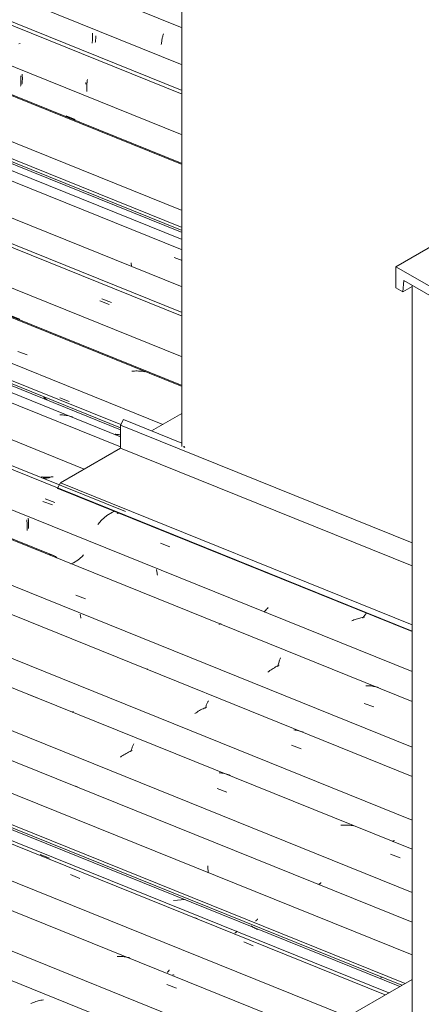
# Model space of a CAD drawing. Header units: metres. Extents: x -16.8 to 29.9, y -11.9 to 37.1.
# Tile 57 of 202: x 9.4 to 10.1, y -1.9 to -0.2. Entities that reach past the tile are written whole.
import ezdxf

# ---------------------------------------------------------------- set-up
doc = ezdxf.new("R2010")
doc.units = ezdxf.units.M
for name, color, linetype, lineweight in [('A-FLOR-PATT', 7, 'Continuous', 5), ('A-GLAZ-CWMG', 7, 'Continuous', 5), ('A-ROOF', 7, 'Continuous', 5), ('A-ROOF-OTLN', 7, 'Continuous', 5), ('I-WALL', 7, 'Continuous', 5)]:
    doc.layers.add(name, color=color, linetype=linetype, lineweight=lineweight)

# ---------------------------------------------------------------- blocks, each defined once
blk = doc.blocks.new('FP_378-ISO_03')
at = {"layer": 'A-GLAZ-CWMG', "color": 9, "true_color": 0xc0c0c0}
for p, q in [((-13.9794, -1.6636), (-13.9632, -1.6702)), ((-13.6384, -1.8014), (-13.6382, -1.8014)), ((-13.6382, -1.8014), (-13.638, -1.8014)), ((-13.638, -1.8014), (-13.6377, -1.8013)), ((-13.6377, -1.8013), (-13.6375, -1.8012)), ((-13.6375, -1.8012), (-13.6372, -1.801)), ((-13.6372, -1.801), (-13.6369, -1.8008)), ((-13.6369, -1.8008), (-13.6366, -1.8005)), ((-13.6366, -1.8005), (-13.6363, -1.8003)), ((-13.6363, -1.8003), (-13.636, -1.7999)), ((-13.636, -1.7999), (-13.6357, -1.7995)), ((-13.6357, -1.7995), (-13.6354, -1.7991)), ((-13.6354, -1.7991), (-13.635, -1.7986)), ((-13.635, -1.7986), (-13.6347, -1.7981))]:
    blk.add_line(p, q, dxfattribs=at)
blk = doc.blocks.new('FP_379-ISO_03')
at = {"layer": 'A-GLAZ-CWMG'}
blk.add_line((-13.3751, -1.9099), (-17.0044, -0.4432), dxfattribs=at)
at = {"layer": 'A-GLAZ-CWMG', "color": 9, "true_color": 0xc0c0c0}
for p, q in [((-13.9266, -1.6991), (-13.9099, -1.7056)), ((-13.7081, -1.7747), (-13.7101, -1.7742)), ((-13.7062, -1.7753), (-13.7081, -1.7747)), ((-13.7043, -1.776), (-13.7062, -1.7753)), ((-13.623, -1.8172), (-13.6063, -1.8238))]:
    blk.add_line(p, q, dxfattribs=at)
blk = doc.blocks.new('FP_380-ISO_03')
at = {"layer": 'A-GLAZ-CWMG', "color": 9, "true_color": 0xc0c0c0}
for p, q in [((-13.7572, -1.8703), (-13.757, -1.8702)), ((-13.757, -1.8702), (-13.7567, -1.8701)), ((-13.7567, -1.8701), (-13.7564, -1.8699)), ((-13.7564, -1.8699), (-13.7561, -1.8698)), ((-13.7561, -1.8698), (-13.7559, -1.8695)), ((-13.7559, -1.8695), (-13.7555, -1.8693)), ((-13.7555, -1.8693), (-13.7552, -1.8689)), ((-13.7552, -1.8689), (-13.7549, -1.8686)), ((-13.7549, -1.8686), (-13.7546, -1.8682)), ((-13.7546, -1.8682), (-13.7543, -1.8677)), ((-13.7543, -1.8677), (-13.7539, -1.8672)), ((-13.7539, -1.8672), (-13.7536, -1.8667)), ((-13.7536, -1.8667), (-13.7533, -1.8661)), ((-13.746, -1.875), (-13.7474, -1.8744)), ((-13.7446, -1.8755), (-13.746, -1.875))]:
    blk.add_line(p, q, dxfattribs=at)
blk = doc.blocks.new('FP_381-ISO_03')
at = {"layer": 'A-GLAZ-CWMG'}
blk.add_line((-13.4322, -2.0035), (-17.1256, -0.5108), dxfattribs=at)
at = {"layer": 'A-GLAZ-CWMG', "color": 9, "true_color": 0xc0c0c0}
for p, q in [((-13.8427, -1.8424), (-13.8448, -1.8424)), ((-13.8406, -1.8424), (-13.8427, -1.8424)), ((-13.8386, -1.8424), (-13.8406, -1.8424)), ((-13.8365, -1.8426), (-13.8386, -1.8424)), ((-13.8345, -1.8427), (-13.8365, -1.8426)), ((-13.8325, -1.843), (-13.8345, -1.8427)), ((-13.8305, -1.8433), (-13.8325, -1.843)), ((-13.8285, -1.8437), (-13.8305, -1.8433)), ((-13.8265, -1.8441), (-13.8285, -1.8437)), ((-13.8245, -1.8446), (-13.8265, -1.8441)), ((-13.8226, -1.8451), (-13.8245, -1.8446)), ((-13.7576, -1.8918), (-13.7408, -1.8982))]:
    blk.add_line(p, q, dxfattribs=at)
blk = doc.blocks.new('FP_383-ISO_03')
at = {"layer": 'A-GLAZ-CWMG'}
blk.add_line((-10.974, -3.12), (-17.2546, -0.5817), dxfattribs=at)
at = {"layer": 'A-GLAZ-CWMG', "color": 9, "true_color": 0xc0c0c0}
for p, q in [((-13.9939, -1.9242), (-13.996, -1.9251)), ((-13.9917, -1.9234), (-13.9939, -1.9242)), ((-13.9895, -1.9226), (-13.9917, -1.9234)), ((-13.9872, -1.9218), (-13.9895, -1.9226)), ((-13.985, -1.9211), (-13.9872, -1.9218)), ((-13.9828, -1.9205), (-13.985, -1.9211)), ((-13.9805, -1.9199), (-13.9828, -1.9205)), ((-13.9782, -1.9194), (-13.9805, -1.9199)), ((-13.976, -1.919), (-13.9782, -1.9194)), ((-13.9737, -1.9186), (-13.976, -1.919))]:
    blk.add_line(p, q, dxfattribs=at)
blk = doc.blocks.new('Rectangular Mullion - Telha Fibrocimento - Ondulada-1908998-ISO_03')
at = {"layer": 'A-GLAZ-CWMG'}
for p, q in [((-16.9648, -0.4531), (-13.369, -1.9064)), ((-17.0588, -0.486), (-13.4411, -1.948)), ((-17.1839, -0.5582), (-10.9282, -3.0864))]:
    blk.add_line(p, q, dxfattribs=at)
for name in ['FP_379-ISO_03', 'FP_381-ISO_03', 'FP_380-ISO_03', 'FP_383-ISO_03', 'FP_378-ISO_03']:
    blk.add_blockref(name, (0, 0), dxfattribs=at)
blk = doc.blocks.new('FP_470-ISO_03')
at = {"layer": 'A-GLAZ-CWMG', "color": 9, "true_color": 0xc0c0c0}
for p, q in [((-13.883, -0.2403), (-13.8829, -0.2391)), ((-13.8829, -0.2391), (-13.8827, -0.2378)), ((-13.8827, -0.2378), (-13.8826, -0.2366)), ((-13.8826, -0.2366), (-13.8824, -0.2353)), ((-13.8824, -0.2353), (-13.8823, -0.234)), ((-13.8823, -0.2326), (-13.8822, -0.2313)), ((-13.8823, -0.234), (-13.8823, -0.2326)), ((-13.8822, -0.2299), (-13.8822, -0.2285)), ((-13.8822, -0.2313), (-13.8822, -0.2299))]:
    blk.add_line(p, q, dxfattribs=at)
blk = doc.blocks.new('FP_471-ISO_03')
at = {"layer": 'A-GLAZ-CWMG'}
blk.add_line((-13.731, -0.3243), (-15.0947, 0.2268), dxfattribs=at)
at = {"layer": 'A-GLAZ-CWMG', "color": 9, "true_color": 0xc0c0c0}
for p, q in [((-13.8994, -0.3123), (-13.8994, -0.3103)), ((-13.8995, -0.3131), (-13.8994, -0.3123))]:
    blk.add_line(p, q, dxfattribs=at)
blk = doc.blocks.new('FP_472-ISO_03')
at = {"layer": 'A-GLAZ-CWMG', "color": 9, "true_color": 0xc0c0c0}
for p, q in [((-14.011, -0.2972), (-14.0112, -0.2957)), ((-14.0112, -0.3111), (-14.0111, -0.3098)), ((-14.0111, -0.3098), (-14.011, -0.3085)), ((-14.0109, -0.2986), (-14.011, -0.2972)), ((-14.011, -0.3085), (-14.0109, -0.3071)), ((-14.0109, -0.3001), (-14.0109, -0.2986)), ((-14.0108, -0.3015), (-14.0109, -0.3001)), ((-14.0109, -0.3071), (-14.0108, -0.3058)), ((-14.0108, -0.303), (-14.0108, -0.3015)), ((-14.0108, -0.3044), (-14.0108, -0.303)), ((-14.0108, -0.3058), (-14.0108, -0.3044)), ((-14.0115, -0.3136), (-14.0113, -0.3124)), ((-14.0113, -0.3124), (-14.0112, -0.3111)), ((-13.9343, -0.3689), (-13.918, -0.3755))]:
    blk.add_line(p, q, dxfattribs=at)
blk = doc.blocks.new('FP_473-ISO_03')
at = {"layer": 'A-GLAZ-CWMG'}
blk.add_line((-13.731, -0.4523), (-15.2211, 0.1499), dxfattribs=at)
at = {"layer": 'A-GLAZ-CWMG', "color": 9, "true_color": 0xc0c0c0}
blk.add_line((-13.9806, -0.3535), (-13.9802, -0.3532), dxfattribs=at)
blk = doc.blocks.new('FP_475-ISO_03')
at = {"layer": 'A-GLAZ-CWMG'}
blk.add_line((-15.3172, 0.0675), (-13.731, -0.5735), dxfattribs=at)
blk = doc.blocks.new('Rectangular Mullion - Telha Fibrocimento - Ondulada-V462-ISO_03')
at = {"layer": 'A-GLAZ-CWMG'}
for p, q in [((-15.3268, 0.0749), (-13.731, -0.5701)), ((-15.3246, 0.0796), (-13.731, -0.5645))]:
    blk.add_line(p, q, dxfattribs=at)
for name in ['FP_471-ISO_03', 'FP_470-ISO_03', 'FP_473-ISO_03', 'FP_472-ISO_03', 'FP_475-ISO_03']:
    blk.add_blockref(name, (0, 0), dxfattribs=at)
blk = doc.blocks.new('FP_477-ISO_03')
at = {"layer": 'A-GLAZ-CWMG'}
blk.add_line((-13.731, -0.2144), (-14.9785, 0.2898), dxfattribs=at)
at = {"layer": 'A-GLAZ-CWMG', "color": 9, "true_color": 0xc0c0c0}
for p, q in [((-13.7671, -0.2422), (-13.7669, -0.2405)), ((-13.7669, -0.2405), (-13.7667, -0.2388)), ((-13.7667, -0.2388), (-13.7665, -0.2372)), ((-13.7665, -0.2372), (-13.7662, -0.2355)), ((-13.7662, -0.2355), (-13.7659, -0.234)), ((-13.7659, -0.234), (-13.7656, -0.2324)), ((-13.7656, -0.2324), (-13.7652, -0.2309)), ((-13.7652, -0.2309), (-13.7649, -0.2294)), ((-13.7649, -0.2294), (-13.7645, -0.228)), ((-13.7645, -0.228), (-13.7641, -0.2266)), ((-13.7641, -0.2266), (-13.7637, -0.2252)), ((-13.7673, -0.2439), (-13.7671, -0.2422))]:
    blk.add_line(p, q, dxfattribs=at)
blk = doc.blocks.new('FP_478-ISO_03')
at = {"layer": 'A-GLAZ-CWMG', "color": 9, "true_color": 0xc0c0c0}
for p, q in [((-13.8878, -0.2253), (-13.8879, -0.2238)), ((-13.8885, -0.2416), (-13.8884, -0.2403)), ((-13.8884, -0.2403), (-13.8882, -0.2391)), ((-13.8882, -0.2391), (-13.8881, -0.2378)), ((-13.8881, -0.2378), (-13.888, -0.2365)), ((-13.888, -0.2365), (-13.8879, -0.2352)), ((-13.8879, -0.2352), (-13.8878, -0.2338)), ((-13.8877, -0.2267), (-13.8878, -0.2253)), ((-13.8878, -0.2338), (-13.8877, -0.2324)), ((-13.8877, -0.2282), (-13.8877, -0.2267)), ((-13.8877, -0.2296), (-13.8877, -0.2282)), ((-13.8877, -0.231), (-13.8877, -0.2296)), ((-13.8877, -0.2324), (-13.8877, -0.231))]:
    blk.add_line(p, q, dxfattribs=at)
blk = doc.blocks.new('FP_479-ISO_03')
at = {"layer": 'A-GLAZ-CWMG'}
blk.add_line((-13.731, -0.331), (-15.0997, 0.2221), dxfattribs=at)
at = {"layer": 'A-GLAZ-CWMG', "color": 9, "true_color": 0xc0c0c0}
for p, q in [((-14.0149, -0.2419), (-14.0169, -0.2428)), ((-13.8976, -0.3125), (-13.8975, -0.3106)), ((-13.8975, -0.3106), (-13.8973, -0.3087)), ((-13.8973, -0.3087), (-13.8971, -0.3068)), ((-13.8971, -0.3068), (-13.8968, -0.305)), ((-13.8979, -0.3183), (-13.8978, -0.3163)), ((-13.8979, -0.3203), (-13.8979, -0.3183)), ((-13.8979, -0.3223), (-13.8979, -0.3203)), ((-13.8979, -0.3243), (-13.8979, -0.3223)), ((-13.8978, -0.3264), (-13.8979, -0.3243)), ((-13.8978, -0.3163), (-13.8977, -0.3144)), ((-13.8977, -0.3144), (-13.8976, -0.3125))]:
    blk.add_line(p, q, dxfattribs=at)
blk = doc.blocks.new('FP_480-ISO_03')
at = {"layer": 'A-GLAZ-CWMG', "color": 9, "true_color": 0xc0c0c0}
for p, q in [((-14.0135, -0.3005), (-14.0136, -0.299)), ((-14.0134, -0.3019), (-14.0135, -0.3005)), ((-14.0133, -0.3034), (-14.0134, -0.3019)), ((-14.0134, -0.3118), (-14.0133, -0.3104)), ((-14.0133, -0.3048), (-14.0133, -0.3034)), ((-14.0132, -0.3063), (-14.0133, -0.3048)), ((-14.0133, -0.3091), (-14.0132, -0.3077)), ((-14.0133, -0.3104), (-14.0133, -0.3091)), ((-14.0132, -0.3077), (-14.0132, -0.3063)), ((-14.0139, -0.3169), (-14.0137, -0.3157)), ((-14.0137, -0.3157), (-14.0136, -0.3144)), ((-14.0136, -0.3144), (-14.0135, -0.3131)), ((-14.0135, -0.3131), (-14.0134, -0.3118))]:
    blk.add_line(p, q, dxfattribs=at)
blk = doc.blocks.new('FP_481-ISO_03')
at = {"layer": 'A-GLAZ-CWMG'}
blk.add_line((-13.731, -0.4541), (-15.2287, 0.1512), dxfattribs=at)
blk = doc.blocks.new('FP_483-ISO_03')
at = {"layer": 'A-GLAZ-CWMG'}
blk.add_line((-13.731, -0.5858), (-15.3614, 0.0731), dxfattribs=at)
at = {"layer": 'A-GLAZ-CWMG', "color": 9, "true_color": 0xc0c0c0}
blk.add_line((-13.7447, -0.6172), (-13.731, -0.6224), dxfattribs=at)
blk = doc.blocks.new('FP_484-ISO_03')
at = {"layer": 'A-GLAZ-CWMG', "color": 9, "true_color": 0xc0c0c0}
blk.add_line((-13.9033, -0.6439), (-13.887, -0.6505), dxfattribs=at)
blk = doc.blocks.new('FP_485-ISO_03')
at = {"layer": 'A-GLAZ-CWMG'}
blk.add_line((-13.731, -0.7135), (-15.4912, -0.0021), dxfattribs=at)
at = {"layer": 'A-GLAZ-CWMG', "color": 9, "true_color": 0xc0c0c0}
blk.add_line((-13.8751, -0.6934), (-13.8585, -0.6998), dxfattribs=at)
blk = doc.blocks.new('FP_486-ISO_03')
at = {"layer": 'A-GLAZ-CWMG', "color": 9, "true_color": 0xc0c0c0}
blk.add_line((-14.0317, -0.7187), (-14.0154, -0.7253), dxfattribs=at)
blk = doc.blocks.new('FP_487-ISO_03')
at = {"layer": 'A-GLAZ-CWMG'}
blk.add_line((-13.731, -0.8415), (-15.6176, -0.079), dxfattribs=at)
blk = doc.blocks.new('FP_488-ISO_03')
at = {"layer": 'A-GLAZ-CWMG', "color": 9, "true_color": 0xc0c0c0}
blk.add_line((-13.9449, -0.8631), (-13.9286, -0.8697), dxfattribs=at)
blk = doc.blocks.new('FP_489-ISO_03')
at = {"layer": 'A-GLAZ-CWMG'}
blk.add_line((-15.7137, -0.1614), (-13.8388, -0.9191), dxfattribs=at)
at = {"layer": 'A-GLAZ-CWMG', "color": 9, "true_color": 0xc0c0c0}
for p, q in [((-13.9727, -0.8629), (-13.974, -0.8619)), ((-13.9715, -0.8639), (-13.9727, -0.8629)), ((-13.9701, -0.8649), (-13.9715, -0.8639)), ((-13.9688, -0.8658), (-13.9701, -0.8649)), ((-13.9675, -0.8667), (-13.9688, -0.8658))]:
    blk.add_line(p, q, dxfattribs=at)
blk = doc.blocks.new('Rectangular Mullion - Telha Fibrocimento - Ondulada-V476-ISO_03')
at = {"layer": 'A-GLAZ-CWMG', "true_color": 0xc0c0c0}
h = blk.add_hatch(dxfattribs=at)
h.set_pattern_fill('FP_54', color=9, style=0, pattern_type=2)
h.set_pattern_definition([(15.48, (-9.548, -3.822), (0.4651252, 0.2596002), [0.01991, -0.34206, 0.01991, -2.273]), (15.48, (-9.548, -3.822), (0.4651252, 0.2596002), [-0.38188, -0.34206, 0.01991, -0.70404, -1.207]), (15.48, (-9.548, -3.822), (0.4651252, 0.2596002), [-1.448, 0.01991, -0.34206, 0.01991, -0.8247]), (15.48, (-9.548, -3.822), (0.4651252, 0.2596002), [-1.83, -0.22141, 0.01991, -0.58338]), (120.895, (-9.374, -3.708), (-0.3332603, 0.2953726), [0.01868, -0.32101, 0.01868, -2.133]), (120.895, (-9.374, -3.708), (-0.3332603, 0.2953726), [-0.35838, -0.32101, 0.01868, -0.6607, -1.132]), (120.895, (-9.374, -3.708), (-0.3332603, 0.2953726), [-1.359, 0.01868, -0.32101, 0.01868, -0.77393]), (120.895, (-9.374, -3.708), (-0.3332603, 0.2953726), [-1.717, -0.20778, 0.01868, -0.54747]), (245.8, (-9.315, -3.43), (-0.1318568, -0.5549805), [0.0234, -0.40209, 0.0234, -2.671]), (245.8, (-9.315, -3.43), (-0.1318568, -0.5549805), [-0.4489, -0.40209, 0.0234, -0.82759, -1.418]), (245.8, (-9.315, -3.43), (-0.1318568, -0.5549805), [-1.702, 0.0234, -0.40209, 0.0234, -0.96942]), (245.8, (-9.315, -3.43), (-0.1318568, -0.5549805), [-2.151, -0.26026, 0.0234, -0.68576])])
h.paths.add_polyline_path([(-13.8388, -0.9157), (-13.8388, -0.9101), (-15.7211, -0.1493), (-15.7231, -0.1541), (-13.841, -0.9148)])
at = {"layer": 'A-GLAZ-CWMG'}
for p, q in [((-15.0329, 0.2469), (-13.731, -0.2792)), ((-15.158, 0.1747), (-13.731, -0.402)), ((-15.293, 0.0967), (-13.731, -0.5346)), ((-15.7233, -0.154), (-13.8388, -0.9157)), ((-15.7211, -0.1493), (-13.8384, -0.9102))]:
    blk.add_line(p, q, dxfattribs=at)
for name in ['FP_477-ISO_03', 'FP_479-ISO_03', 'FP_478-ISO_03', 'FP_481-ISO_03', 'FP_480-ISO_03', 'FP_483-ISO_03', 'FP_485-ISO_03', 'FP_484-ISO_03', 'FP_487-ISO_03', 'FP_486-ISO_03', 'FP_489-ISO_03', 'FP_488-ISO_03']:
    blk.add_blockref(name, (0, 0), dxfattribs=at)
blk = doc.blocks.new('FP_491-ISO_03')
at = {"layer": 'A-GLAZ-CWMG'}
blk.add_line((-13.731, -0.6035), (-15.375, 0.0608), dxfattribs=at)
at = {"layer": 'A-GLAZ-CWMG', "color": 9, "true_color": 0xc0c0c0}
for p, q in [((-13.8199, -0.6287), (-13.82, -0.6267)), ((-13.8198, -0.6307), (-13.8199, -0.6287)), ((-13.8196, -0.6327), (-13.8198, -0.6307))]:
    blk.add_line(p, q, dxfattribs=at)
blk = doc.blocks.new('FP_493-ISO_03')
at = {"layer": 'A-GLAZ-CWMG'}
blk.add_line((-13.731, -0.7202), (-15.4962, -0.0068), dxfattribs=at)
at = {"layer": 'A-GLAZ-CWMG', "color": 9, "true_color": 0xc0c0c0}
blk.add_line((-13.8713, -0.6896), (-13.8546, -0.6961), dxfattribs=at)
blk = doc.blocks.new('FP_495-ISO_03')
at = {"layer": 'A-GLAZ-CWMG'}
blk.add_line((-13.731, -0.8433), (-15.6252, -0.0777), dxfattribs=at)
at = {"layer": 'A-GLAZ-CWMG', "color": 9, "true_color": 0xc0c0c0}
for p, q in [((-14.0189, -0.7819), (-14.0023, -0.7881)), ((-13.8166, -0.8164), (-13.8189, -0.8166)), ((-13.8143, -0.8162), (-13.8166, -0.8164)), ((-13.8121, -0.8161), (-13.8143, -0.8162)), ((-13.8098, -0.8161), (-13.8121, -0.8161)), ((-13.8075, -0.8162), (-13.8098, -0.8161)), ((-13.8053, -0.8163), (-13.8075, -0.8162)), ((-13.803, -0.8165), (-13.8053, -0.8163)), ((-13.8008, -0.8167), (-13.803, -0.8165)), ((-13.7986, -0.8171), (-13.8008, -0.8167)), ((-13.7964, -0.8174), (-13.7986, -0.8171))]:
    blk.add_line(p, q, dxfattribs=at)
blk = doc.blocks.new('FP_496-ISO_03')
at = {"layer": 'A-GLAZ-CWMG', "color": 9, "true_color": 0xc0c0c0}
for p, q in [((-13.8468, -0.9272), (-13.8483, -0.9269)), ((-13.8453, -0.9274), (-13.8468, -0.9272)), ((-13.8437, -0.9276), (-13.8453, -0.9274)), ((-13.8422, -0.9278), (-13.8437, -0.9276)), ((-13.8406, -0.9279), (-13.8422, -0.9278)), ((-13.839, -0.928), (-13.8406, -0.9279))]:
    blk.add_line(p, q, dxfattribs=at)
blk = doc.blocks.new('FP_497-ISO_03')
at = {"layer": 'A-GLAZ-CWMG'}
blk.add_line((-13.8388, -0.9315), (-15.7579, -0.1559), dxfattribs=at)
at = {"layer": 'A-GLAZ-CWMG', "color": 9, "true_color": 0xc0c0c0}
for p, q in [((-13.9429, -0.8931), (-13.9452, -0.893)), ((-13.9407, -0.8932), (-13.9429, -0.8931)), ((-13.9384, -0.8934), (-13.9407, -0.8932)), ((-13.9362, -0.8937), (-13.9384, -0.8934)), ((-13.934, -0.894), (-13.9362, -0.8937)), ((-13.9318, -0.8944), (-13.934, -0.894)), ((-13.9296, -0.8948), (-13.9318, -0.8944)), ((-13.9274, -0.8954), (-13.9296, -0.8948)), ((-13.9253, -0.896), (-13.9274, -0.8954)), ((-13.9231, -0.8966), (-13.9253, -0.896))]:
    blk.add_line(p, q, dxfattribs=at)
blk = doc.blocks.new('FP_498-ISO_03')
at = {"layer": 'A-GLAZ-CWMG', "color": 9, "true_color": 0xc0c0c0}
for p, q in [((-13.9759, -1.0019), (-13.9774, -1.0017)), ((-13.9743, -1.0021), (-13.9759, -1.0019)), ((-13.9727, -1.0023), (-13.9743, -1.0021)), ((-13.9712, -1.0024), (-13.9727, -1.0023)), ((-13.9696, -1.0025), (-13.9712, -1.0024)), ((-13.968, -1.0025), (-13.9696, -1.0025)), ((-13.9665, -1.0025), (-13.968, -1.0025)), ((-13.9649, -1.0024), (-13.9665, -1.0025)), ((-13.9633, -1.0023), (-13.9649, -1.0024)), ((-13.9617, -1.0021), (-13.9633, -1.0023)), ((-13.9602, -1.002), (-13.9617, -1.0021)), ((-13.9586, -1.0017), (-13.9602, -1.002)), ((-13.957, -1.0015), (-13.9586, -1.0017))]:
    blk.add_line(p, q, dxfattribs=at)
blk = doc.blocks.new('FP_499-ISO_03')
at = {"layer": 'A-GLAZ-CWMG'}
blk.add_line((-13.83, -1.0626), (-15.8877, -0.231), dxfattribs=at)
at = {"layer": 'A-GLAZ-CWMG', "color": 9, "true_color": 0xc0c0c0}
blk.add_line((-13.9747, -1.0447), (-13.958, -1.051), dxfattribs=at)
blk = doc.blocks.new('FP_500-ISO_03')
at = {"layer": 'A-GLAZ-CWMG', "color": 9, "true_color": 0xc0c0c0}
for p, q in [((-14.0005, -1.0754), (-14.0007, -1.0739)), ((-14.0003, -1.0769), (-14.0005, -1.0754)), ((-14.0001, -1.0784), (-14.0003, -1.0769)), ((-14, -1.0799), (-14.0001, -1.0784)), ((-13.9999, -1.0813), (-14, -1.0799)), ((-13.9998, -1.0828), (-13.9999, -1.0813)), ((-13.9998, -1.0842), (-13.9998, -1.0828)), ((-13.9998, -1.0856), (-13.9998, -1.0842)), ((-13.9998, -1.0871), (-13.9998, -1.0856)), ((-13.9998, -1.0884), (-13.9998, -1.0871)), ((-14, -1.0925), (-13.9999, -1.0912)), ((-13.9999, -1.0898), (-13.9998, -1.0884)), ((-13.9999, -1.0912), (-13.9999, -1.0898))]:
    blk.add_line(p, q, dxfattribs=at)
blk = doc.blocks.new('FP_501-ISO_03')
at = {"layer": 'A-GLAZ-CWMG'}
blk.add_line((-13.9564, -1.1395), (-16.0141, -0.3079), dxfattribs=at)
blk = doc.blocks.new('Rectangular Mullion - Telha Fibrocimento - Ondulada-V490-ISO_03')
at = {"layer": 'A-GLAZ-CWMG', "true_color": 0xc0c0c0}
h = blk.add_hatch(dxfattribs=at)
h.set_pattern_fill('FP_55', color=9, style=0, pattern_type=2)
h.set_pattern_definition([(21.144, (-17.475, -0.10304), (0.318808, 0.2539554), [0.01799, -0.30907, 0.01799, -2.053]), (21.144, (-17.475, -0.10304), (0.318808, 0.2539554), [-0.34504, -0.30907, 0.01799, -0.63612, -1.09]), (21.144, (-17.475, -0.10304), (0.318808, 0.2539554), [-1.308, 0.01799, -0.30907, 0.01799, -0.74514]), (21.144, (-17.475, -0.10304), (0.318808, 0.2539554), [-1.653, -0.20005, 0.01799, -0.52711]), (118.538, (-17.322, 0.02127), (-0.3346405, 0.3540446), [0.01756, -0.30169, 0.01756, -2.004]), (118.538, (-17.322, 0.02127), (-0.3346405, 0.3540446), [-0.33681, -0.30169, 0.01756, -0.62094, -1.064]), (118.538, (-17.322, 0.02127), (-0.3346405, 0.3540446), [-1.277, 0.01756, -0.30169, 0.01756, -0.72735]), (118.538, (-17.322, 0.02127), (-0.3346405, 0.3540446), [-1.614, -0.19527, 0.01756, -0.51452]), (249.053, (-17.272, 0.30224), (-0.1169282, -0.5667643), [0.02346, -0.40316, 0.02346, -2.678]), (249.053, (-17.272, 0.30224), (-0.1169282, -0.5667643), [-0.45009, -0.40316, 0.02346, -0.82978, -1.422]), (249.053, (-17.272, 0.30224), (-0.1169282, -0.5667643), [-1.706, 0.02346, -0.40316, 0.02346, -0.97199]), (249.053, (-17.272, 0.30224), (-0.1169282, -0.5667643), [-2.157, -0.26095, 0.02346, -0.68758])])
h.paths.add_polyline_path([(-14.0454, -1.2231), (-14.0412, -1.2186), (-14.0489, -1.2177), (-14.0562, -1.2136), (-14.06, -1.2099), (-14.0621, -1.2146), (-14.0546, -1.2207), (-14.0481, -1.223)])
h.paths.add_polyline_path([(-13.9223, -1.1552), (-13.9122, -1.148), (-13.9053, -1.1405), (-13.9084, -1.1434), (-13.9133, -1.1479), (-13.9222, -1.1526), (-13.9261, -1.1537), (-13.9238, -1.1546)])
h.paths.add_polyline_path([(-13.9503, -1.1439), (-13.9548, -1.1406), (-13.9594, -1.1386), (-13.9624, -1.139), (-13.9503, -1.1439)])
h.paths.add_polyline_path([(-13.8781, -1.0854), (-13.8712, -1.0776), (-13.8607, -1.0702), (-13.8505, -1.0663), (-13.8421, -1.065), (-13.8492, -1.0625), (-13.8553, -1.0648), (-13.8637, -1.0699), (-13.8748, -1.081), (-13.8776, -1.0846)])
at = {"layer": 'A-GLAZ-CWMG'}
for p, q in [((-15.4294, 0.018), (-13.731, -0.6684)), ((-15.5545, -0.0542), (-13.731, -0.7912)), ((-15.6895, -0.1322), (-13.7649, -0.91)), ((-13.8408, -1.0655), (-13.8397, -1.0656))]:
    blk.add_line(p, q, dxfattribs=at)
for points in [[(-13.8485, -1.062, 0), (-13.8531, -1.0636, 0), (-13.863, -1.0693, 0), (-13.8722, -1.0776, 0), (-13.8783, -1.0852, 0)], [(-13.8448, -1.0658, 0), (-13.8439, -1.0657, 0), (-13.8423, -1.0656, 0)], [(-13.9501, -1.1436, 0), (-13.953, -1.1413, 0), (-13.9594, -1.1386, 0), (-13.9639, -1.1381, 0)], [(-13.9034, -1.1382, 0), (-13.9062, -1.1414, 0), (-13.9133, -1.1479, 0), (-13.921, -1.1523, 0), (-13.9261, -1.154, 0)]]:
    blk.add_polyline3d(points, dxfattribs=at)
for name in ['FP_491-ISO_03', 'FP_493-ISO_03', 'FP_495-ISO_03', 'FP_497-ISO_03', 'FP_496-ISO_03', 'FP_499-ISO_03', 'FP_498-ISO_03', 'FP_501-ISO_03', 'FP_500-ISO_03']:
    blk.add_blockref(name, (0, 0), dxfattribs=at)
blk = doc.blocks.new('FP_504-ISO_03')
at = {"layer": 'A-GLAZ-CWMG'}
blk.add_line((-13.8388, -0.9492), (-15.7714, -0.1681), dxfattribs=at)
blk = doc.blocks.new('FP_505-ISO_03')
at = {"layer": 'A-GLAZ-CWMG', "color": 9, "true_color": 0xc0c0c0}
for p, q in [((-13.9734, -1.0043), (-13.975, -1.0043)), ((-13.9718, -1.0042), (-13.9734, -1.0043)), ((-13.9703, -1.0041), (-13.9718, -1.0042)), ((-13.9687, -1.0039), (-13.9703, -1.0041)), ((-13.9671, -1.0037), (-13.9687, -1.0039)), ((-13.9655, -1.0035), (-13.9671, -1.0037)), ((-13.9639, -1.0033), (-13.9655, -1.0035)), ((-13.9624, -1.0029), (-13.9639, -1.0033))]:
    blk.add_line(p, q, dxfattribs=at)
blk = doc.blocks.new('FP_506-ISO_03')
at = {"layer": 'A-GLAZ-CWMG'}
blk.add_line((-13.3281, -1.2722), (-15.8926, -0.2357), dxfattribs=at)
at = {"layer": 'A-GLAZ-CWMG', "color": 9, "true_color": 0xc0c0c0}
for p, q in [((-13.9707, -1.0404), (-13.9541, -1.0468)), ((-13.7688, -1.1179), (-13.7522, -1.1243)), ((-13.5857, -1.2371), (-13.587, -1.2387)), ((-13.5843, -1.2355), (-13.5857, -1.2371)), ((-13.5829, -1.2339), (-13.5843, -1.2355)), ((-13.5814, -1.2323), (-13.5829, -1.2339)), ((-13.5799, -1.2307), (-13.5814, -1.2323)), ((-13.4099, -1.243), (-13.4093, -1.2425)), ((-13.4093, -1.2425), (-13.4088, -1.242)), ((-13.4088, -1.242), (-13.4083, -1.2416)), ((-13.4319, -1.2534), (-13.4338, -1.2543)), ((-13.4299, -1.2526), (-13.4319, -1.2534)), ((-13.4279, -1.2519), (-13.4299, -1.2526)), ((-13.4258, -1.2512), (-13.4279, -1.2519)), ((-13.4238, -1.2506), (-13.4258, -1.2512)), ((-13.4217, -1.25), (-13.4238, -1.2506)), ((-13.4197, -1.2494), (-13.4217, -1.25)), ((-13.4176, -1.2489), (-13.4197, -1.2494)), ((-13.4156, -1.2485), (-13.4176, -1.2489)), ((-13.4135, -1.2481), (-13.4156, -1.2485)), ((-13.4143, -1.2493), (-13.4138, -1.2483)), ((-13.4138, -1.2483), (-13.4132, -1.2474)), ((-13.4114, -1.2478), (-13.4135, -1.2481)), ((-13.4132, -1.2474), (-13.4127, -1.2465)), ((-13.4127, -1.2465), (-13.4121, -1.2457)), ((-13.4121, -1.2457), (-13.4115, -1.2449)), ((-13.4115, -1.2449), (-13.411, -1.2442)), ((-13.411, -1.2442), (-13.4104, -1.2436)), ((-13.4104, -1.2436), (-13.4099, -1.243))]:
    blk.add_line(p, q, dxfattribs=at)
blk = doc.blocks.new('FP_507-ISO_03')
at = {"layer": 'A-GLAZ-CWMG', "color": 9, "true_color": 0xc0c0c0}
for p, q in [((-14.0029, -1.0787), (-14.0031, -1.0772)), ((-14.0027, -1.0802), (-14.0029, -1.0787)), ((-14.0026, -1.0817), (-14.0027, -1.0802)), ((-14.0024, -1.0831), (-14.0026, -1.0817)), ((-14.0023, -1.0846), (-14.0024, -1.0831)), ((-14.0023, -1.0861), (-14.0023, -1.0846)), ((-14.0022, -1.0875), (-14.0023, -1.0861)), ((-14.0025, -1.0958), (-14.0024, -1.0945)), ((-14.0024, -1.0945), (-14.0023, -1.0931)), ((-14.0023, -1.0931), (-14.0022, -1.0917)), ((-14.0022, -1.0889), (-14.0022, -1.0875)), ((-14.0022, -1.0903), (-14.0022, -1.0889)), ((-14.0022, -1.0917), (-14.0022, -1.0903)), ((-13.7755, -1.1655), (-13.7758, -1.1641)), ((-13.7752, -1.1669), (-13.7755, -1.1655)), ((-13.775, -1.1684), (-13.7752, -1.1669)), ((-13.7747, -1.1698), (-13.775, -1.1684)), ((-13.7745, -1.1712), (-13.7747, -1.1698)), ((-13.7744, -1.1726), (-13.7745, -1.1712)), ((-13.7742, -1.174), (-13.7744, -1.1726))]:
    blk.add_line(p, q, dxfattribs=at)
blk = doc.blocks.new('FP_508-ISO_03')
at = {"layer": 'A-GLAZ-CWMG'}
blk.add_line((-13.3281, -1.3953), (-16.0217, -0.3067), dxfattribs=at)
at = {"layer": 'A-GLAZ-CWMG', "color": 9, "true_color": 0xc0c0c0}
for p, q in [((-13.9168, -1.2093), (-13.9002, -1.2155)), ((-13.6657, -1.2602), (-13.6651, -1.2599)), ((-13.6651, -1.2599), (-13.6646, -1.2596)), ((-13.6646, -1.2596), (-13.6641, -1.2594)), ((-13.6641, -1.2594), (-13.6636, -1.2593)), ((-13.6636, -1.2593), (-13.6632, -1.2593)), ((-13.6632, -1.2593), (-13.6627, -1.2593)), ((-13.6627, -1.2593), (-13.6623, -1.2593)), ((-13.6662, -1.2605), (-13.6657, -1.2602)), ((-13.5621, -1.3295), (-13.5616, -1.3279)), ((-13.5616, -1.3279), (-13.5611, -1.3263)), ((-13.5611, -1.3263), (-13.5606, -1.3248)), ((-13.5606, -1.3248), (-13.56, -1.3233)), ((-13.56, -1.3233), (-13.5595, -1.3219)), ((-13.5595, -1.3219), (-13.5589, -1.3206)), ((-13.5589, -1.3206), (-13.5583, -1.3193)), ((-13.5789, -1.3429), (-13.5808, -1.3444)), ((-13.577, -1.3415), (-13.5789, -1.3429)), ((-13.5751, -1.3402), (-13.577, -1.3415)), ((-13.5731, -1.3388), (-13.5751, -1.3402)), ((-13.5712, -1.3375), (-13.5731, -1.3388)), ((-13.5692, -1.3363), (-13.5712, -1.3375)), ((-13.5671, -1.3351), (-13.5692, -1.3363)), ((-13.5651, -1.3339), (-13.5671, -1.3351)), ((-13.563, -1.3328), (-13.5651, -1.3339)), ((-13.5634, -1.3346), (-13.563, -1.3328)), ((-13.563, -1.3328), (-13.5625, -1.3311)), ((-13.5608, -1.3317), (-13.563, -1.3328)), ((-13.5625, -1.3311), (-13.5621, -1.3295)), ((-13.4065, -1.368), (-13.4088, -1.368)), ((-13.4042, -1.3681), (-13.4065, -1.368)), ((-13.402, -1.3682), (-13.4042, -1.3681)), ((-13.3998, -1.3684), (-13.402, -1.3682)), ((-13.3975, -1.3687), (-13.3998, -1.3684)), ((-13.3953, -1.369), (-13.3975, -1.3687)), ((-13.3931, -1.3694), (-13.3953, -1.369)), ((-13.3909, -1.3699), (-13.3931, -1.3694)), ((-13.3888, -1.3704), (-13.3909, -1.3699)), ((-13.3866, -1.3711), (-13.3888, -1.3704)), ((-13.4118, -1.3989), (-13.3951, -1.4052))]:
    blk.add_line(p, q, dxfattribs=at)
blk = doc.blocks.new('FP_509-ISO_03')
at = {"layer": 'A-GLAZ-CWMG', "color": 9, "true_color": 0xc0c0c0}
for p, q in [((-13.9093, -1.2438), (-13.9095, -1.2424)), ((-13.909, -1.2451), (-13.9093, -1.2438)), ((-13.9088, -1.2465), (-13.909, -1.2451)), ((-13.9086, -1.2479), (-13.9088, -1.2465)), ((-13.9084, -1.2493), (-13.9086, -1.2479))]:
    blk.add_line(p, q, dxfattribs=at)
blk = doc.blocks.new('FP_510-ISO_03')
at = {"layer": 'A-GLAZ-CWMG'}
blk.add_line((-13.3281, -1.527), (-16.1544, -0.3848), dxfattribs=at)
at = {"layer": 'A-GLAZ-CWMG', "color": 9, "true_color": 0xc0c0c0}
for p, q in [((-13.7928, -1.339), (-13.7924, -1.3389)), ((-13.7924, -1.3389), (-13.792, -1.3389)), ((-13.792, -1.3389), (-13.7916, -1.3389)), ((-13.7916, -1.3389), (-13.7912, -1.339)), ((-13.687, -1.3986), (-13.6864, -1.3975)), ((-13.6864, -1.3975), (-13.6859, -1.3964)), ((-13.6859, -1.3964), (-13.6853, -1.3954)), ((-13.6853, -1.3954), (-13.6848, -1.3944)), ((-13.7065, -1.4153), (-13.7084, -1.4166)), ((-13.7045, -1.414), (-13.7065, -1.4153)), ((-13.7025, -1.4127), (-13.7045, -1.414)), ((-13.7004, -1.4115), (-13.7025, -1.4127)), ((-13.6984, -1.4104), (-13.7004, -1.4115)), ((-13.6963, -1.4093), (-13.6984, -1.4104)), ((-13.6942, -1.4082), (-13.6963, -1.4093)), ((-13.692, -1.4072), (-13.6942, -1.4082)), ((-13.6899, -1.4062), (-13.692, -1.4072)), ((-13.6904, -1.4078), (-13.6899, -1.4064)), ((-13.6899, -1.4064), (-13.6895, -1.405)), ((-13.6877, -1.4053), (-13.6899, -1.4062)), ((-13.6895, -1.405), (-13.689, -1.4036)), ((-13.689, -1.4036), (-13.6885, -1.4023)), ((-13.6885, -1.4023), (-13.688, -1.401)), ((-13.688, -1.401), (-13.6875, -1.3998)), ((-13.6875, -1.3998), (-13.687, -1.3986)), ((-13.5331, -1.4456), (-13.5353, -1.4453)), ((-13.5309, -1.4459), (-13.5331, -1.4456)), ((-13.5287, -1.4463), (-13.5309, -1.4459)), ((-13.5265, -1.4468), (-13.5287, -1.4463)), ((-13.5244, -1.4474), (-13.5265, -1.4468)), ((-13.5222, -1.448), (-13.5244, -1.4474)), ((-13.5201, -1.4486), (-13.5222, -1.448)), ((-13.518, -1.4494), (-13.5201, -1.4486)), ((-13.539, -1.4721), (-13.5223, -1.4784))]:
    blk.add_line(p, q, dxfattribs=at)
blk = doc.blocks.new('FP_511-ISO_03')
at = {"layer": 'A-GLAZ-CWMG', "color": 9, "true_color": 0xc0c0c0}
for p, q in [((-13.9998, -1.3832), (-13.9836, -1.3898)), ((-13.3605, -1.6401), (-13.3602, -1.6398)), ((-13.3602, -1.6398), (-13.3599, -1.6395)), ((-13.3599, -1.6395), (-13.3596, -1.6391)), ((-13.3596, -1.6391), (-13.3593, -1.6387)), ((-13.3622, -1.6409), (-13.362, -1.6409)), ((-13.362, -1.6409), (-13.3618, -1.6409)), ((-13.3618, -1.6409), (-13.3616, -1.6408)), ((-13.3616, -1.6408), (-13.3613, -1.6407)), ((-13.3613, -1.6407), (-13.361, -1.6405)), ((-13.361, -1.6405), (-13.3608, -1.6403)), ((-13.3608, -1.6403), (-13.3605, -1.6401))]:
    blk.add_line(p, q, dxfattribs=at)
blk = doc.blocks.new('FP_512-ISO_03')
at = {"layer": 'A-GLAZ-CWMG'}
blk.add_line((-13.3281, -1.6546), (-16.2842, -0.4599), dxfattribs=at)
at = {"layer": 'A-GLAZ-CWMG', "color": 9, "true_color": 0xc0c0c0}
for p, q in [((-13.9235, -1.4141), (-13.923, -1.414)), ((-13.923, -1.414), (-13.9226, -1.4139)), ((-13.9226, -1.4139), (-13.9222, -1.4139)), ((-13.9222, -1.4139), (-13.9218, -1.4139)), ((-13.9218, -1.4139), (-13.9214, -1.414)), ((-13.8247, -1.4843), (-13.8268, -1.4854)), ((-13.8225, -1.4832), (-13.8247, -1.4843)), ((-13.8204, -1.4822), (-13.8225, -1.4832)), ((-13.8209, -1.4839), (-13.8205, -1.4824)), ((-13.8205, -1.4824), (-13.82, -1.4809)), ((-13.8182, -1.4813), (-13.8204, -1.4822)), ((-13.82, -1.4809), (-13.8195, -1.4795)), ((-13.8195, -1.4795), (-13.8191, -1.4782)), ((-13.8191, -1.4782), (-13.8186, -1.4769)), ((-13.8186, -1.4769), (-13.8181, -1.4756)), ((-13.8181, -1.4756), (-13.8176, -1.4744)), ((-13.8176, -1.4744), (-13.817, -1.4732)), ((-13.817, -1.4732), (-13.8165, -1.4721)), ((-13.8165, -1.4721), (-13.816, -1.471)), ((-13.816, -1.471), (-13.8154, -1.47)), ((-13.8369, -1.4915), (-13.8388, -1.4929)), ((-13.8349, -1.4902), (-13.8369, -1.4915)), ((-13.8329, -1.4889), (-13.8349, -1.4902)), ((-13.8309, -1.4877), (-13.8329, -1.4889)), ((-13.8288, -1.4865), (-13.8309, -1.4877)), ((-13.8268, -1.4854), (-13.8288, -1.4865)), ((-13.6636, -1.5208), (-13.6659, -1.5206)), ((-13.6614, -1.5211), (-13.6636, -1.5208)), ((-13.6592, -1.5215), (-13.6614, -1.5211)), ((-13.657, -1.5219), (-13.6592, -1.5215)), ((-13.6548, -1.5224), (-13.657, -1.5219)), ((-13.6527, -1.523), (-13.6548, -1.5224)), ((-13.6506, -1.5236), (-13.6527, -1.523)), ((-13.6485, -1.5243), (-13.6506, -1.5236)), ((-13.6464, -1.5251), (-13.6485, -1.5243)), ((-13.6694, -1.5481), (-13.6527, -1.5544)), ((-13.4506, -1.6124), (-13.4529, -1.6126)), ((-13.4483, -1.6122), (-13.4506, -1.6124)), ((-13.4461, -1.6121), (-13.4483, -1.6122)), ((-13.4438, -1.6121), (-13.4461, -1.6121)), ((-13.4415, -1.6122), (-13.4438, -1.6121)), ((-13.4393, -1.6123), (-13.4415, -1.6122)), ((-13.437, -1.6126), (-13.4393, -1.6123)), ((-13.4348, -1.6128), (-13.437, -1.6126)), ((-13.4326, -1.6132), (-13.4348, -1.6128)), ((-13.4304, -1.6136), (-13.4326, -1.6132)), ((-13.3656, -1.6633), (-13.3489, -1.6697))]:
    blk.add_line(p, q, dxfattribs=at)
blk = doc.blocks.new('FP_513-ISO_03')
at = {"layer": 'A-GLAZ-CWMG', "color": 9, "true_color": 0xc0c0c0}
for p, q in [((-13.4911, -1.7155), (-13.4909, -1.7155)), ((-13.4909, -1.7155), (-13.4907, -1.7155)), ((-13.4907, -1.7155), (-13.4904, -1.7155)), ((-13.4904, -1.7155), (-13.4902, -1.7153)), ((-13.4902, -1.7153), (-13.4899, -1.7152)), ((-13.4899, -1.7152), (-13.4896, -1.715)), ((-13.4896, -1.715), (-13.4893, -1.7148)), ((-13.4893, -1.7148), (-13.489, -1.7145)), ((-13.489, -1.7145), (-13.4887, -1.7142)), ((-13.4887, -1.7142), (-13.4884, -1.7138)), ((-13.4884, -1.7138), (-13.4881, -1.7134)), ((-13.4881, -1.7134), (-13.4878, -1.7129))]:
    blk.add_line(p, q, dxfattribs=at)
blk = doc.blocks.new('FP_514-ISO_03')
at = {"layer": 'A-GLAZ-CWMG'}
blk.add_line((-13.3281, -1.7826), (-16.4106, -0.5368), dxfattribs=at)
at = {"layer": 'A-GLAZ-CWMG', "color": 9, "true_color": 0xc0c0c0}
for p, q in [((-13.9157, -1.5444), (-13.9174, -1.5438)), ((-13.9141, -1.5449), (-13.9157, -1.5444)), ((-13.6858, -1.685), (-13.6858, -1.6835)), ((-13.6858, -1.6865), (-13.6858, -1.685)), ((-13.6857, -1.688), (-13.6858, -1.6865)), ((-13.6856, -1.6896), (-13.6857, -1.688)), ((-13.6855, -1.6911), (-13.6856, -1.6896)), ((-13.6854, -1.6927), (-13.6855, -1.6911)), ((-13.6852, -1.6943), (-13.6854, -1.6927)), ((-13.685, -1.6958), (-13.6852, -1.6943))]:
    blk.add_line(p, q, dxfattribs=at)
blk = doc.blocks.new('FP_515-ISO_03')
at = {"layer": 'A-GLAZ-CWMG', "color": 9, "true_color": 0xc0c0c0}
for p, q in [((-13.5995, -1.7782), (-13.5992, -1.7778)), ((-13.5992, -1.7778), (-13.5988, -1.7774)), ((-13.5988, -1.7774), (-13.5985, -1.7769)), ((-13.6022, -1.7799), (-13.602, -1.7799)), ((-13.602, -1.7799), (-13.6017, -1.7799)), ((-13.6017, -1.7799), (-13.6015, -1.7799)), ((-13.6015, -1.7799), (-13.6012, -1.7798)), ((-13.6012, -1.7798), (-13.601, -1.7796)), ((-13.601, -1.7796), (-13.6007, -1.7794)), ((-13.6007, -1.7794), (-13.6004, -1.7792)), ((-13.6004, -1.7792), (-13.6001, -1.7789)), ((-13.6001, -1.7789), (-13.5998, -1.7786)), ((-13.5998, -1.7786), (-13.5995, -1.7782))]:
    blk.add_line(p, q, dxfattribs=at)
blk = doc.blocks.new('FP_516-ISO_03')
at = {"layer": 'A-GLAZ-CWMG'}
blk.add_line((-16.5067, -0.6192), (-13.3495, -1.8951), dxfattribs=at)
at = {"layer": 'A-GLAZ-CWMG', "color": 9, "true_color": 0xc0c0c0}
for p, q in [((-13.6083, -1.79), (-13.6099, -1.789)), ((-13.6067, -1.7911), (-13.6083, -1.79)), ((-13.6051, -1.792), (-13.6067, -1.7911)), ((-13.6035, -1.793), (-13.6051, -1.792)), ((-13.6018, -1.7938), (-13.6035, -1.793)), ((-13.6001, -1.7946), (-13.6018, -1.7938)), ((-13.5984, -1.7954), (-13.6001, -1.7946)), ((-13.3815, -1.8801), (-13.3826, -1.8792))]:
    blk.add_line(p, q, dxfattribs=at)
blk = doc.blocks.new('Rectangular Mullion - Telha Fibrocimento - Ondulada-1908999-ISO_03')
at = {"layer": 'A-GLAZ-CWMG', "true_color": 0xc0c0c0}
h = blk.add_hatch(dxfattribs=at)
h.set_pattern_fill('FP_57', color=9, style=0, pattern_type=2)
h.set_pattern_definition([(15.48, (-10.007, -3.566), (0.4651252, 0.2596002), [0.01991, -0.34206, 0.01991, -2.273]), (15.48, (-10.007, -3.566), (0.4651252, 0.2596002), [-0.38188, -0.34206, 0.01991, -0.70404, -1.207]), (15.48, (-10.007, -3.566), (0.4651252, 0.2596002), [-1.448, 0.01991, -0.34206, 0.01991, -0.8247]), (15.48, (-10.007, -3.566), (0.4651252, 0.2596002), [-1.83, -0.22141, 0.01991, -0.58338]), (120.895, (-9.832, -3.452), (-0.3332603, 0.2953726), [0.01868, -0.32101, 0.01868, -2.133]), (120.895, (-9.832, -3.452), (-0.3332603, 0.2953726), [-0.35838, -0.32101, 0.01868, -0.6607, -1.132]), (120.895, (-9.832, -3.452), (-0.3332603, 0.2953726), [-1.359, 0.01868, -0.32101, 0.01868, -0.77393]), (120.895, (-9.832, -3.452), (-0.3332603, 0.2953726), [-1.717, -0.20778, 0.01868, -0.54747]), (245.8, (-9.774, -3.174), (-0.1318568, -0.5549805), [0.0234, -0.40209, 0.0234, -2.671]), (245.8, (-9.774, -3.174), (-0.1318568, -0.5549805), [-0.4489, -0.40209, 0.0234, -0.82759, -1.418]), (245.8, (-9.774, -3.174), (-0.1318568, -0.5549805), [-1.702, 0.0234, -0.40209, 0.0234, -0.96942]), (245.8, (-9.774, -3.174), (-0.1318568, -0.5549805), [-2.151, -0.26026, 0.0234, -0.68576])])
h.paths.add_polyline_path([(-13.346, -1.8931), (-13.3403, -1.8898), (-16.5141, -0.6072), (-16.5163, -0.6119), (-13.3669, -1.8847)])
at = {"layer": 'A-GLAZ-CWMG'}
for p, q in [((-15.8258, -0.2109), (-13.9027, -0.9881)), ((-15.951, -0.2831), (-13.3281, -1.3432)), ((-16.086, -0.3611), (-13.3281, -1.4757)), ((-16.2161, -0.4362), (-13.3281, -1.6034)), ((-16.3455, -0.5109), (-13.3281, -1.7304)), ((-16.457, -0.5753), (-13.3281, -1.8399)), ((-16.5163, -0.6119), (-13.346, -1.8931)), ((-16.5141, -0.6072), (-13.3403, -1.8898))]:
    blk.add_line(p, q, dxfattribs=at)
for name in ['FP_504-ISO_03', 'FP_506-ISO_03', 'FP_505-ISO_03', 'FP_508-ISO_03', 'FP_507-ISO_03', 'FP_510-ISO_03', 'FP_509-ISO_03', 'FP_512-ISO_03', 'FP_511-ISO_03', 'FP_513-ISO_03', 'FP_514-ISO_03', 'FP_516-ISO_03', 'FP_515-ISO_03']:
    blk.add_blockref(name, (0, 0), dxfattribs=at)
blk = doc.blocks.new('RUFO_1_ - RUFO_1_-1923193-ISO_03')
at = {"layer": 'A-ROOF'}
for p, q in [((-10.4714, 1.0323), (-13.3563, -0.6333)), ((-13.3563, -0.6333), (-13.2185, -0.7129)), ((-13.3563, -0.6701), (-13.3563, -0.6333)), ((-13.3441, -0.6772), (-13.3563, -0.6701)), ((-13.3422, -0.6578), (-13.3441, -0.6772)), ((-13.3281, -0.6679), (-13.3441, -0.6772)), ((-13.2326, -0.7211), (-13.3422, -0.6578))]:
    blk.add_line(p, q, dxfattribs=at)

msp = doc.modelspace()

# ---------------------------------------------------------------- hatches: boundary and pattern name
at = {"layer": 'A-FLOR-PATT', "true_color": 0xa2a2a2}
h = msp.add_hatch(dxfattribs=at)
h.set_pattern_fill('FP_46', color=253, style=0, pattern_type=2)
h.set_pattern_definition([(34.53, (10.54588, -5.964), (0.510113, -0.025768), [0.04162, -0.4578]), (357.108, (10.54588, -5.964), (-0.098683, 0.308862), [0.04256, -0.4682]), (107.719, (10.5889, -5.967), (0.411437, 0.2831), [0.02702, -0.29722]), (31.036, (10.5459, -5.882), (0.75902, -0.067967), [0.06465, -0.71114]), (101.392, (10.6099, -5.888), (0.66473, 0.39998), [0.03978, -0.43757]), (354.883, (10.5459, -5.882), (0.664733, 0.399977), [0.0635, -0.69855]), (12.496, (10.61688, -5.903), (0.424517, -0.165323), [0.05101, -0.56106]), (338.723, (10.61688, -5.903), (0.173043, 0.297752), [0.03796, -0.41761]), (59.836, (10.6529, -5.917), (0.597568, 0.132428), [0.0287, -0.31569]), (23.894, (10.54588, -5.964), (0.0086466, 0.1366868), [0.02037, -0.382, 0.02037, -0.39311, -0.40884]), (23.894, (10.54588, -5.964), (0.0086466, 0.1366868), [-0.81584, 0.02037, -0.38848]), (4.347, (10.54588, -5.964), (0.187093, 0.161947), [0.02334, -0.2468, 0.02334, -0.42712, -0.17856]), (4.347, (10.54588, -5.964), (0.187093, 0.161947), [-0.72059, 0.02334, -0.15522]), (339.806, (10.38788, -5.964), (0.3796527, -0.009255), [0.02109, -0.13869, 0.02109, -0.47741, -0.66148]), (339.806, (10.38788, -5.964), (0.3796527, -0.009255), [-0.65828, 0.02109, -0.64039]), (332.119, (10.31688, -5.964), (0.414766, 0.041101), [0.01958, -0.17322, 0.01958, -0.28771, -0.43601]), (332.119, (10.31688, -5.964), (0.414766, 0.041101), [-0.50008, 0.01958, -0.41643])])
h.paths.add_polyline_path([(10.0729, -1.9064), (10.0927, -1.8949), (9.0236, -1.4629), (9.0038, -1.4743), (9.9517, -1.8574)])
h.paths.add_polyline_path([(8.948, -1.4518), (8.9678, -1.4403), (7.7753, -0.9584), (7.7555, -0.9698), (8.938, -1.4477)])
h.paths.add_polyline_path([(7.6998, -0.9473), (7.7196, -0.9358), (7.5345, -0.861), (7.5147, -0.8725), (7.6748, -0.9372)])

# ---------------------------------------------------------------- linework, layer by layer
at = {"layer": 'A-ROOF-OTLN'}
for p, q in [((9.7108, -0.8905), (9.6575, -0.9213)), ((9.6031, -0.9109), (9.6085, -0.9015)), ((9.6031, -0.9512), (9.6031, -0.9109)), ((9.6031, -0.9109), (10.1138, -1.1173)), ((9.6085, -0.9015), (9.7108, -0.9428)), ((9.7148, -0.9488), (9.7136, -0.9495)), ((9.7158, -0.9505), (9.7148, -0.9488)), ((9.4979, -1.012), (9.6031, -0.9512)), ((9.6031, -0.9512), (10.1138, -1.1576)), ((9.4925, -1.0214), (9.4979, -1.012)), ((9.4979, -1.012), (10.1138, -1.2609)), ((9.4935, -1.022), (9.4925, -1.0214)), ((9.4925, -1.0214), (10.1138, -1.2725)), ((9.4935, -1.022), (10.1138, -1.2727)), ((10.1138, -1.8828), (9.8956, -2.0087))]:
    msp.add_line(p, q, dxfattribs=at)
at = {"layer": 'I-WALL'}
for p, q in [((9.7108, 0.522), (9.7108, -0.9484)), ((10.1138, -1.9411), (10.1138, -0.666))]:
    msp.add_line(p, q, dxfattribs=at)

# ---------------------------------------------------------------- block references
at = {"layer": 'A-GLAZ-CWMG'}
for name in ['Rectangular Mullion - Telha Fibrocimento - Ondulada-V462-ISO_03', 'Rectangular Mullion - Telha Fibrocimento - Ondulada-V476-ISO_03', 'Rectangular Mullion - Telha Fibrocimento - Ondulada-V490-ISO_03', 'Rectangular Mullion - Telha Fibrocimento - Ondulada-1908999-ISO_03', 'Rectangular Mullion - Telha Fibrocimento - Ondulada-1908998-ISO_03']:
    msp.add_blockref(name, (23.4419, 0), dxfattribs=at)
at = {"layer": 'A-ROOF'}
msp.add_blockref('RUFO_1_ - RUFO_1_-1923193-ISO_03', (23.4419, 0), dxfattribs=at)

doc.saveas('drawing.dxf')
